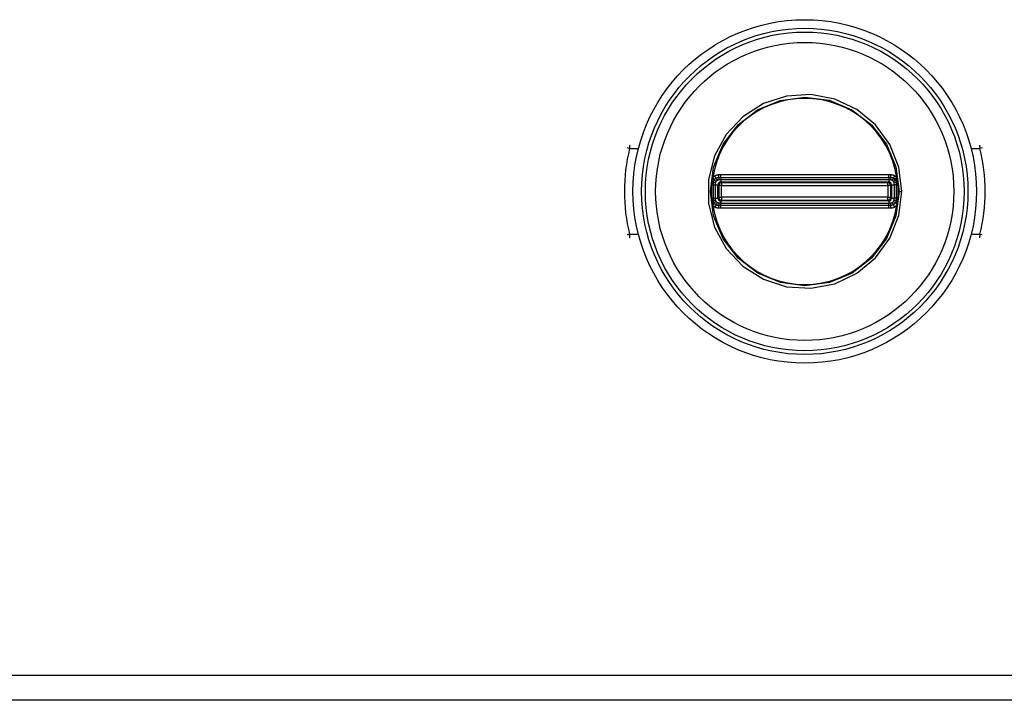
# Model space of a CAD drawing. Header units: inches. Extents: x 3 to 104, y 6 to 58.
# Tile 22 of 36: x 38.4 to 41.79, y 9.2 to 11.54. Entities that reach past the tile are written whole.
import ezdxf

# ---------------------------------------------------------------- set-up
doc = ezdxf.new("R2010")
doc.units = ezdxf.units.IN
doc.header["$MEASUREMENT"] = 0
doc.layers.add('Visible Edges(ANSI)', color=7, linetype='Continuous', lineweight=25)
doc.layers.add('Visible Tangent Edges(ANSI)', color=7, linetype='Continuous', lineweight=25)

msp = doc.modelspace()

# ---------------------------------------------------------------- linework, layer by layer
at = {"layer": 'Visible Edges(ANSI)'}
msp.add_line((43.1801, 9.1995), (27.8951, 9.1995), dxfattribs=at)
msp.add_circle((41.0997, 10.9495), 0.5906, dxfattribs=at)
at = {"layer": 'Visible Tangent Edges(ANSI)'}
for p, q in [((40.4975, 11.0971), (40.4897, 11.099)), ((40.4975, 11.0971), (40.5279, 11.0971)), ((41.6715, 11.0971), (41.702, 11.0971)), ((41.7097, 11.099), (41.702, 11.0971)), ((40.7949, 10.9953), (40.7906, 11.0026)), ((40.804, 10.9977), (40.8039, 11.0063)), ((40.8112, 10.9978), (40.8112, 11.0064)), ((41.3883, 11.0064), (40.8112, 11.0064)), ((41.3883, 10.9978), (41.3883, 11.0064)), ((41.3955, 10.9977), (41.3956, 11.0063)), ((41.4088, 11.0026), (41.4045, 10.9953)), ((40.7899, 10.991), (40.7833, 10.9964)), ((40.7856, 10.9723), (40.7929, 10.9723)), ((40.7882, 10.9886), (40.7956, 10.9843)), ((40.7929, 10.9267), (40.7929, 10.9723)), ((40.7929, 10.9723), (40.8013, 10.9723)), ((40.7992, 10.9879), (40.7949, 10.9953)), ((40.8013, 10.9267), (40.8013, 10.9723)), ((40.8013, 10.9723), (40.8041, 10.9695)), ((40.8041, 10.9695), (40.8041, 10.9295)), ((40.8139, 10.9695), (40.8041, 10.9695)), ((40.8112, 10.9978), (41.3883, 10.9978)), ((40.8112, 10.9978), (40.8112, 10.9906)), ((40.8112, 10.9906), (41.3883, 10.9906)), ((40.8112, 10.9906), (40.8112, 10.9821)), ((40.8112, 10.9821), (41.3883, 10.9821)), ((40.8139, 10.9794), (40.8112, 10.9821)), ((41.3855, 10.9794), (40.8139, 10.9794)), ((40.8139, 10.9794), (40.8139, 10.9695)), ((40.8139, 10.9695), (41.3855, 10.9695)), ((40.8139, 10.9295), (40.8139, 10.9695)), ((41.3883, 10.9821), (41.3855, 10.9794)), ((41.3855, 10.9695), (41.3855, 10.9794)), ((41.3855, 10.9695), (41.3855, 10.9295)), ((41.3953, 10.9695), (41.3855, 10.9695)), ((41.3883, 10.9978), (41.3883, 10.9906)), ((41.3883, 10.9906), (41.3883, 10.9821)), ((41.3953, 10.9695), (41.3981, 10.9723)), ((41.3953, 10.9295), (41.3953, 10.9695)), ((41.3981, 10.9723), (41.4066, 10.9723)), ((41.3981, 10.9723), (41.3981, 10.9267)), ((41.4045, 10.9953), (41.4003, 10.9879)), ((41.4039, 10.9843), (41.4113, 10.9886)), ((41.4139, 10.9723), (41.4066, 10.9723)), ((41.4066, 10.9723), (41.4066, 10.9267)), ((41.4161, 10.9964), (41.4095, 10.991)), ((41.4242, 10.9495), (41.4335, 10.9495)), ((40.7833, 10.9026), (40.7899, 10.908)), ((40.7856, 10.9267), (40.7929, 10.9267)), ((40.7956, 10.9147), (40.7882, 10.9104)), ((40.7949, 10.9037), (40.7906, 10.8964)), ((40.7929, 10.9267), (40.8013, 10.9267)), ((40.7949, 10.9037), (40.7992, 10.9111)), ((40.8041, 10.9295), (40.8013, 10.9267)), ((40.8039, 10.8927), (40.804, 10.9013)), ((40.8041, 10.9295), (40.8139, 10.9295)), ((40.8112, 10.9169), (40.8139, 10.9196)), ((40.8112, 10.9169), (40.8112, 10.9084)), ((41.3883, 10.9169), (40.8112, 10.9169)), ((40.8112, 10.9012), (40.8112, 10.9084)), ((41.3883, 10.9084), (40.8112, 10.9084)), ((40.8112, 10.8926), (40.8112, 10.9012)), ((41.3883, 10.9012), (40.8112, 10.9012)), ((41.3855, 10.9295), (40.8139, 10.9295)), ((40.8139, 10.9295), (40.8139, 10.9196)), ((40.8139, 10.9196), (41.3855, 10.9196)), ((41.3855, 10.9196), (41.3855, 10.9295)), ((41.3855, 10.9295), (41.3953, 10.9295)), ((41.3855, 10.9196), (41.3883, 10.9169)), ((41.3883, 10.9169), (41.3883, 10.9084)), ((41.3883, 10.9012), (41.3883, 10.9084)), ((41.3883, 10.8926), (41.3883, 10.9012)), ((41.3981, 10.9267), (41.3953, 10.9295)), ((41.3956, 10.8927), (41.3955, 10.9013)), ((41.3981, 10.9267), (41.4066, 10.9267)), ((41.4003, 10.9111), (41.4045, 10.9037)), ((41.4113, 10.9104), (41.4039, 10.9147)), ((41.4088, 10.8964), (41.4045, 10.9037)), ((41.4139, 10.9267), (41.4066, 10.9267)), ((40.8112, 10.8926), (41.3883, 10.8926)), ((40.4975, 10.8019), (40.4897, 10.8)), ((40.5279, 10.8019), (40.4975, 10.8019)), ((41.702, 10.8019), (41.6715, 10.8019)), ((41.7097, 10.8), (41.702, 10.8019)), ((27.9161, 9.2855), (43.1801, 9.2855))]:
    msp.add_line(p, q, dxfattribs=at)
at = {"layer": 'Visible Tangent Edges(ANSI)', "flags": 128}
for points in [[(41.4335, 10.9495), (41.423, 11.0325), (41.3922, 11.1103), (41.343, 11.178), (41.2786, 11.2313), (41.2028, 11.267), (41.1207, 11.2824), (41.0372, 11.2771), (40.9575, 11.2515), (40.8869, 11.2065), (40.8298, 11.1454), (40.7894, 11.0722), (40.7686, 10.991), (40.7688, 10.9074), (40.7895, 10.8264), (40.83, 10.753), (40.8874, 10.6921), (40.958, 10.6473), (41.0375, 10.6217), (41.1211, 10.6165), (41.2034, 10.6322), (41.279, 10.668), (41.3434, 10.7213), (41.3924, 10.7891), (41.4231, 10.8668), (41.4335, 10.9495)], [(41.4242, 10.9495), (41.4133, 10.8659), (41.3809, 10.7877), (41.3295, 10.7204), (41.2625, 10.6688), (41.1843, 10.6362), (41.1001, 10.6251), (41.016, 10.636), (40.9379, 10.6683), (40.8707, 10.7198), (40.8188, 10.787), (40.7865, 10.8653), (40.7754, 10.9492), (40.7862, 11.0333), (40.8188, 11.1115), (40.8703, 11.1787), (40.9373, 11.2305), (41.0157, 11.2627), (41.0997, 11.2737), (41.1837, 11.263), (41.262, 11.2305), (41.3292, 11.179), (41.3808, 11.1117), (41.4131, 11.0335), (41.4242, 10.9495)], [(40.4975, 11.0971), (40.4975, 11.0977), (40.4976, 11.0982), (40.4977, 11.0987), (40.4977, 11.0993), (40.4978, 11.0998), (40.4979, 11.1003), (40.4979, 11.1008), (40.498, 11.1014), (40.4981, 11.1019), (40.4981, 11.1024), (40.4982, 11.1029), (40.4983, 11.1034), (40.4983, 11.1039), (40.4984, 11.1044), (40.4984, 11.1049), (40.4985, 11.1054), (40.4986, 11.1059), (40.4986, 11.1064), (40.4987, 11.1069), (40.4987, 11.1073), (40.4988, 11.1078), (40.4989, 11.1082), (40.4989, 11.1087), (40.499, 11.1091)], [(41.7005, 11.1091), (41.7005, 11.1087), (41.7006, 11.1082), (41.7006, 11.1078), (41.7007, 11.1073), (41.7008, 11.1069), (41.7008, 11.1064), (41.7009, 11.1059), (41.7009, 11.1054), (41.701, 11.1049), (41.7011, 11.1044), (41.7011, 11.1039), (41.7012, 11.1034), (41.7012, 11.1029), (41.7013, 11.1024), (41.7014, 11.1019), (41.7014, 11.1014), (41.7015, 11.1008), (41.7016, 11.1003), (41.7016, 11.0998), (41.7017, 11.0993), (41.7018, 11.0987), (41.7018, 11.0982), (41.7019, 11.0977), (41.702, 11.0971)], [(40.7906, 11.0026), (40.7903, 11.0024), (40.7899, 11.0022), (40.7896, 11.002), (40.7893, 11.0018), (40.7889, 11.0016), (40.7886, 11.0013), (40.7883, 11.0011), (40.7879, 11.0009), (40.7876, 11.0006), (40.7873, 11.0004), (40.787, 11.0001), (40.7867, 10.9998), (40.7864, 10.9996), (40.7861, 10.9993), (40.7858, 10.999), (40.7855, 10.9988), (40.7852, 10.9985), (40.7849, 10.9982), (40.7846, 10.9979), (40.7843, 10.9976), (40.7841, 10.9973), (40.7838, 10.997), (40.7836, 10.9967), (40.7833, 10.9964)], [(40.8039, 11.0063), (40.8033, 11.0063), (40.8027, 11.0062), (40.8021, 11.0062), (40.8016, 11.0062), (40.801, 11.0061), (40.8004, 11.006), (40.7998, 11.0059), (40.7993, 11.0058), (40.7987, 11.0057), (40.7981, 11.0056), (40.7976, 11.0055), (40.797, 11.0053), (40.7964, 11.0051), (40.7959, 11.005), (40.7953, 11.0048), (40.7948, 11.0046), (40.7942, 11.0044), (40.7937, 11.0042), (40.7932, 11.0039), (40.7927, 11.0037), (40.7921, 11.0035), (40.7916, 11.0032), (40.7911, 11.0029), (40.7906, 11.0026)], [(40.8112, 11.0064), (40.8109, 11.0064), (40.8106, 11.0064), (40.8103, 11.0064), (40.81, 11.0064), (40.8097, 11.0064), (40.8093, 11.0064), (40.809, 11.0064), (40.8087, 11.0064), (40.8084, 11.0063), (40.8081, 11.0063), (40.8078, 11.0063), (40.8075, 11.0063), (40.8072, 11.0063), (40.8069, 11.0063), (40.8066, 11.0063), (40.8063, 11.0063), (40.806, 11.0063), (40.8057, 11.0063), (40.8054, 11.0063), (40.8051, 11.0063), (40.8048, 11.0063), (40.8045, 11.0063), (40.8042, 11.0063), (40.8039, 11.0063)], [(41.3956, 11.0063), (41.3953, 11.0063), (41.395, 11.0063), (41.3947, 11.0063), (41.3944, 11.0063), (41.3941, 11.0063), (41.3938, 11.0063), (41.3934, 11.0063), (41.3931, 11.0063), (41.3928, 11.0063), (41.3925, 11.0063), (41.3922, 11.0063), (41.3919, 11.0063), (41.3916, 11.0063), (41.3913, 11.0063), (41.391, 11.0063), (41.3907, 11.0064), (41.3904, 11.0064), (41.3901, 11.0064), (41.3898, 11.0064), (41.3895, 11.0064), (41.3892, 11.0064), (41.3889, 11.0064), (41.3886, 11.0064), (41.3883, 11.0064)], [(41.4088, 11.0026), (41.4083, 11.0029), (41.4078, 11.0032), (41.4073, 11.0035), (41.4068, 11.0037), (41.4063, 11.0039), (41.4057, 11.0042), (41.4052, 11.0044), (41.4046, 11.0046), (41.4041, 11.0048), (41.4036, 11.005), (41.403, 11.0051), (41.4024, 11.0053), (41.4019, 11.0055), (41.4013, 11.0056), (41.4008, 11.0057), (41.4002, 11.0058), (41.3996, 11.0059), (41.399, 11.006), (41.3985, 11.0061), (41.3979, 11.0062), (41.3973, 11.0062), (41.3967, 11.0062), (41.3962, 11.0063), (41.3956, 11.0063)], [(41.4161, 10.9964), (41.4159, 10.9967), (41.4156, 10.997), (41.4154, 10.9973), (41.4151, 10.9976), (41.4148, 10.9979), (41.4145, 10.9982), (41.4143, 10.9985), (41.414, 10.9988), (41.4137, 10.999), (41.4134, 10.9993), (41.4131, 10.9996), (41.4128, 10.9998), (41.4125, 11.0001), (41.4121, 11.0004), (41.4118, 11.0006), (41.4115, 11.0009), (41.4112, 11.0011), (41.4109, 11.0013), (41.4105, 11.0016), (41.4102, 11.0018), (41.4098, 11.002), (41.4095, 11.0022), (41.4092, 11.0024), (41.4088, 11.0026)], [(40.7794, 10.9721), (40.7793, 10.9702), (40.7792, 10.9684), (40.7792, 10.9665), (40.7791, 10.9646), (40.779, 10.9627), (40.779, 10.9608), (40.779, 10.9589), (40.7789, 10.9571), (40.7789, 10.9552), (40.7789, 10.9533), (40.7789, 10.9514), (40.7789, 10.9495), (40.7789, 10.9476), (40.7789, 10.9457), (40.7789, 10.9438), (40.7789, 10.942), (40.779, 10.9401), (40.779, 10.9382), (40.779, 10.9363), (40.7791, 10.9344), (40.7792, 10.9325), (40.7792, 10.9306), (40.7793, 10.9288), (40.7794, 10.9269)], [(40.7798, 10.9793), (40.7797, 10.979), (40.7797, 10.9787), (40.7797, 10.9784), (40.7797, 10.9781), (40.7797, 10.9778), (40.7796, 10.9775), (40.7796, 10.9772), (40.7796, 10.9769), (40.7796, 10.9766), (40.7796, 10.9763), (40.7796, 10.976), (40.7795, 10.9757), (40.7795, 10.9754), (40.7795, 10.9751), (40.7795, 10.9748), (40.7795, 10.9745), (40.7795, 10.9742), (40.7795, 10.9739), (40.7794, 10.9736), (40.7794, 10.9733), (40.7794, 10.973), (40.7794, 10.9727), (40.7794, 10.9724), (40.7794, 10.9721)], [(40.7821, 10.9927), (40.7819, 10.9922), (40.7818, 10.9917), (40.7817, 10.9911), (40.7815, 10.9906), (40.7814, 10.9901), (40.7813, 10.9895), (40.7811, 10.989), (40.781, 10.9884), (40.7809, 10.9879), (40.7808, 10.9873), (40.7807, 10.9868), (40.7806, 10.9862), (40.7805, 10.9856), (40.7804, 10.9851), (40.7803, 10.9845), (40.7802, 10.9839), (40.7801, 10.9834), (40.7801, 10.9828), (40.78, 10.9822), (40.7799, 10.9816), (40.7799, 10.9811), (40.7798, 10.9805), (40.7798, 10.9799), (40.7798, 10.9793)], [(40.7833, 10.9964), (40.7832, 10.9963), (40.7832, 10.9961), (40.7831, 10.996), (40.7831, 10.9958), (40.783, 10.9957), (40.783, 10.9955), (40.7829, 10.9954), (40.7829, 10.9952), (40.7828, 10.995), (40.7828, 10.9949), (40.7827, 10.9947), (40.7827, 10.9946), (40.7826, 10.9944), (40.7826, 10.9943), (40.7825, 10.9941), (40.7825, 10.994), (40.7824, 10.9938), (40.7824, 10.9937), (40.7823, 10.9935), (40.7823, 10.9933), (40.7822, 10.9932), (40.7822, 10.993), (40.7821, 10.9929), (40.7821, 10.9927)], [(40.7855, 10.9795), (40.7855, 10.9799), (40.7856, 10.9803), (40.7856, 10.9807), (40.7856, 10.9811), (40.7857, 10.9815), (40.7857, 10.9819), (40.7858, 10.9823), (40.7858, 10.9827), (40.7859, 10.9831), (40.786, 10.9835), (40.7861, 10.9838), (40.7862, 10.9842), (40.7863, 10.9846), (40.7865, 10.985), (40.7866, 10.9854), (40.7867, 10.9857), (40.7869, 10.9861), (40.7871, 10.9865), (40.7872, 10.9868), (40.7874, 10.9872), (40.7876, 10.9876), (40.7878, 10.9879), (40.788, 10.9883), (40.7882, 10.9886)], [(40.7856, 10.9723), (40.7856, 10.9726), (40.7856, 10.9729), (40.7856, 10.9732), (40.7855, 10.9735), (40.7855, 10.9738), (40.7855, 10.9741), (40.7855, 10.9744), (40.7855, 10.9747), (40.7855, 10.975), (40.7855, 10.9753), (40.7855, 10.9755), (40.7855, 10.9758), (40.7855, 10.9761), (40.7855, 10.9764), (40.7855, 10.9767), (40.7855, 10.977), (40.7855, 10.9773), (40.7855, 10.9776), (40.7855, 10.978), (40.7855, 10.9783), (40.7855, 10.9786), (40.7855, 10.9789), (40.7855, 10.9792), (40.7855, 10.9795)], [(40.7856, 10.9267), (40.7856, 10.9286), (40.7856, 10.9305), (40.7856, 10.9324), (40.7856, 10.9343), (40.7856, 10.9362), (40.7856, 10.9381), (40.7856, 10.94), (40.7856, 10.9419), (40.7856, 10.9438), (40.7856, 10.9457), (40.7856, 10.9476), (40.7856, 10.9495), (40.7856, 10.9514), (40.7856, 10.9533), (40.7856, 10.9552), (40.7856, 10.9571), (40.7856, 10.959), (40.7856, 10.9609), (40.7856, 10.9628), (40.7856, 10.9647), (40.7856, 10.9666), (40.7856, 10.9685), (40.7856, 10.9704), (40.7856, 10.9723)], [(40.7882, 10.9886), (40.7882, 10.9887), (40.7883, 10.9888), (40.7884, 10.9889), (40.7884, 10.989), (40.7885, 10.9891), (40.7886, 10.9892), (40.7886, 10.9893), (40.7887, 10.9894), (40.7888, 10.9895), (40.7889, 10.9896), (40.7889, 10.9897), (40.789, 10.9898), (40.7891, 10.9899), (40.7891, 10.99), (40.7892, 10.9901), (40.7893, 10.9902), (40.7894, 10.9903), (40.7894, 10.9904), (40.7895, 10.9905), (40.7896, 10.9906), (40.7897, 10.9907), (40.7897, 10.9908), (40.7898, 10.9909), (40.7899, 10.991)], [(40.7899, 10.991), (40.7901, 10.9912), (40.7902, 10.9914), (40.7904, 10.9916), (40.7906, 10.9918), (40.7908, 10.992), (40.791, 10.9922), (40.7912, 10.9924), (40.7914, 10.9926), (40.7916, 10.9928), (40.7918, 10.993), (40.792, 10.9932), (40.7922, 10.9934), (40.7924, 10.9935), (40.7926, 10.9937), (40.7928, 10.9939), (40.7931, 10.994), (40.7933, 10.9942), (40.7935, 10.9944), (40.7937, 10.9945), (40.794, 10.9947), (40.7942, 10.9948), (40.7944, 10.995), (40.7947, 10.9951), (40.7949, 10.9953)], [(40.7929, 10.9723), (40.7929, 10.9726), (40.7929, 10.9729), (40.7929, 10.9733), (40.7929, 10.9736), (40.7929, 10.9739), (40.7929, 10.9742), (40.793, 10.9745), (40.793, 10.9748), (40.793, 10.9752), (40.793, 10.9755), (40.7931, 10.9758), (40.7931, 10.9761), (40.7931, 10.9764), (40.7932, 10.9767), (40.7932, 10.977), (40.7932, 10.9773), (40.7933, 10.9776), (40.7933, 10.9779), (40.7934, 10.9782), (40.7934, 10.9785), (40.7935, 10.9788), (40.7935, 10.9791), (40.7936, 10.9794), (40.7936, 10.9796)], [(40.7936, 10.9796), (40.7937, 10.9798), (40.7937, 10.98), (40.7938, 10.9803), (40.7938, 10.9805), (40.7939, 10.9807), (40.794, 10.9809), (40.794, 10.9811), (40.7941, 10.9813), (40.7942, 10.9815), (40.7942, 10.9817), (40.7943, 10.9819), (40.7944, 10.9821), (40.7945, 10.9823), (40.7946, 10.9824), (40.7946, 10.9826), (40.7947, 10.9828), (40.7948, 10.983), (40.7949, 10.9832), (40.795, 10.9834), (40.7951, 10.9836), (40.7952, 10.9838), (40.7954, 10.984), (40.7955, 10.9841), (40.7956, 10.9843)], [(40.7949, 10.9953), (40.7952, 10.9955), (40.7956, 10.9956), (40.7959, 10.9958), (40.7963, 10.996), (40.7966, 10.9962), (40.797, 10.9963), (40.7974, 10.9965), (40.7977, 10.9966), (40.7981, 10.9967), (40.7985, 10.9969), (40.7989, 10.997), (40.7993, 10.9971), (40.7996, 10.9972), (40.8, 10.9973), (40.8004, 10.9974), (40.8008, 10.9974), (40.8012, 10.9975), (40.8016, 10.9976), (40.802, 10.9976), (40.8024, 10.9977), (40.8028, 10.9977), (40.8032, 10.9977), (40.8036, 10.9977), (40.804, 10.9977)], [(40.7992, 10.9879), (40.7993, 10.988), (40.7995, 10.9881), (40.7997, 10.9882), (40.7999, 10.9883), (40.8001, 10.9884), (40.8003, 10.9885), (40.8005, 10.9886), (40.8006, 10.9887), (40.8008, 10.9888), (40.801, 10.9889), (40.8012, 10.989), (40.8014, 10.9891), (40.8016, 10.9892), (40.8018, 10.9893), (40.802, 10.9893), (40.8022, 10.9894), (40.8024, 10.9895), (40.8026, 10.9895), (40.8028, 10.9896), (40.803, 10.9896), (40.8032, 10.9897), (40.8034, 10.9897), (40.8036, 10.9898), (40.8038, 10.9898)], [(40.8038, 10.9898), (40.8041, 10.9899), (40.8044, 10.9899), (40.8047, 10.99), (40.805, 10.99), (40.8053, 10.9901), (40.8056, 10.9901), (40.8059, 10.9902), (40.8062, 10.9902), (40.8065, 10.9903), (40.8068, 10.9903), (40.8071, 10.9903), (40.8074, 10.9904), (40.8077, 10.9904), (40.808, 10.9904), (40.8083, 10.9905), (40.8086, 10.9905), (40.809, 10.9905), (40.8093, 10.9905), (40.8096, 10.9906), (40.8099, 10.9906), (40.8102, 10.9906), (40.8105, 10.9906), (40.8109, 10.9906), (40.8112, 10.9906)], [(40.804, 10.9977), (40.8043, 10.9977), (40.8046, 10.9978), (40.8049, 10.9978), (40.8052, 10.9978), (40.8055, 10.9978), (40.8058, 10.9978), (40.8061, 10.9978), (40.8064, 10.9978), (40.8067, 10.9978), (40.807, 10.9978), (40.8073, 10.9978), (40.8076, 10.9978), (40.8079, 10.9978), (40.8082, 10.9978), (40.8085, 10.9978), (40.8088, 10.9978), (40.8091, 10.9978), (40.8094, 10.9978), (40.8097, 10.9978), (40.81, 10.9978), (40.8103, 10.9978), (40.8106, 10.9978), (40.8109, 10.9978), (40.8112, 10.9978)], [(41.3883, 10.9978), (41.3886, 10.9978), (41.3889, 10.9978), (41.3891, 10.9978), (41.3894, 10.9978), (41.3897, 10.9978), (41.39, 10.9978), (41.3903, 10.9978), (41.3906, 10.9978), (41.3909, 10.9978), (41.3912, 10.9978), (41.3915, 10.9978), (41.3918, 10.9978), (41.3921, 10.9978), (41.3924, 10.9978), (41.3927, 10.9978), (41.393, 10.9978), (41.3933, 10.9978), (41.3936, 10.9978), (41.3939, 10.9978), (41.3942, 10.9978), (41.3945, 10.9978), (41.3948, 10.9978), (41.3951, 10.9977), (41.3955, 10.9977)], [(41.3883, 10.9906), (41.3886, 10.9905), (41.389, 10.9905), (41.3893, 10.9905), (41.3896, 10.9905), (41.3899, 10.9905), (41.3902, 10.9905), (41.3905, 10.9905), (41.3908, 10.9904), (41.3911, 10.9904), (41.3914, 10.9904), (41.3917, 10.9904), (41.392, 10.9903), (41.3923, 10.9903), (41.3927, 10.9903), (41.393, 10.9902), (41.3933, 10.9902), (41.3936, 10.9902), (41.3939, 10.9901), (41.3942, 10.9901), (41.3944, 10.99), (41.3947, 10.99), (41.395, 10.9899), (41.3953, 10.9899), (41.3956, 10.9898)], [(41.3955, 10.9977), (41.3959, 10.9977), (41.3963, 10.9977), (41.3967, 10.9977), (41.397, 10.9977), (41.3974, 10.9976), (41.3978, 10.9976), (41.3982, 10.9975), (41.3986, 10.9974), (41.399, 10.9974), (41.3994, 10.9973), (41.3998, 10.9972), (41.4002, 10.9971), (41.4006, 10.997), (41.4009, 10.9969), (41.4013, 10.9967), (41.4017, 10.9966), (41.4021, 10.9965), (41.4024, 10.9963), (41.4028, 10.9962), (41.4031, 10.996), (41.4035, 10.9958), (41.4039, 10.9956), (41.4042, 10.9955), (41.4045, 10.9953)], [(41.3956, 10.9898), (41.3958, 10.9898), (41.396, 10.9897), (41.3962, 10.9897), (41.3964, 10.9896), (41.3966, 10.9896), (41.3968, 10.9895), (41.397, 10.9895), (41.3972, 10.9894), (41.3974, 10.9893), (41.3976, 10.9893), (41.3978, 10.9892), (41.398, 10.9891), (41.3982, 10.989), (41.3984, 10.9889), (41.3986, 10.9888), (41.3988, 10.9887), (41.399, 10.9886), (41.3992, 10.9885), (41.3994, 10.9884), (41.3995, 10.9883), (41.3997, 10.9882), (41.3999, 10.9881), (41.4001, 10.988), (41.4003, 10.9879)], [(41.4039, 10.9843), (41.404, 10.9841), (41.4041, 10.984), (41.4042, 10.9838), (41.4043, 10.9836), (41.4044, 10.9834), (41.4045, 10.9832), (41.4046, 10.983), (41.4047, 10.9828), (41.4048, 10.9826), (41.4049, 10.9824), (41.405, 10.9823), (41.4051, 10.9821), (41.4051, 10.9819), (41.4052, 10.9817), (41.4053, 10.9815), (41.4054, 10.9813), (41.4054, 10.9811), (41.4055, 10.9809), (41.4055, 10.9807), (41.4056, 10.9805), (41.4057, 10.9803), (41.4057, 10.98), (41.4058, 10.9798), (41.4058, 10.9796)], [(41.4045, 10.9953), (41.4048, 10.9951), (41.405, 10.995), (41.4052, 10.9948), (41.4055, 10.9947), (41.4057, 10.9945), (41.4059, 10.9944), (41.4062, 10.9942), (41.4064, 10.994), (41.4066, 10.9939), (41.4068, 10.9937), (41.407, 10.9935), (41.4072, 10.9934), (41.4074, 10.9932), (41.4077, 10.993), (41.4079, 10.9928), (41.4081, 10.9926), (41.4083, 10.9924), (41.4084, 10.9922), (41.4086, 10.992), (41.4088, 10.9918), (41.409, 10.9916), (41.4092, 10.9914), (41.4094, 10.9912), (41.4095, 10.991)], [(41.4058, 10.9796), (41.4058, 10.9794), (41.4059, 10.9791), (41.406, 10.9788), (41.406, 10.9785), (41.4061, 10.9782), (41.4061, 10.9779), (41.4061, 10.9776), (41.4062, 10.9773), (41.4062, 10.977), (41.4063, 10.9767), (41.4063, 10.9764), (41.4063, 10.9761), (41.4064, 10.9758), (41.4064, 10.9755), (41.4064, 10.9752), (41.4065, 10.9748), (41.4065, 10.9745), (41.4065, 10.9742), (41.4065, 10.9739), (41.4065, 10.9736), (41.4065, 10.9733), (41.4065, 10.9729), (41.4066, 10.9726), (41.4066, 10.9723)], [(41.4095, 10.991), (41.4096, 10.9909), (41.4097, 10.9908), (41.4098, 10.9907), (41.4099, 10.9906), (41.4099, 10.9905), (41.41, 10.9904), (41.4101, 10.9903), (41.4102, 10.9902), (41.4102, 10.9901), (41.4103, 10.99), (41.4104, 10.9899), (41.4104, 10.9898), (41.4105, 10.9897), (41.4106, 10.9896), (41.4107, 10.9895), (41.4107, 10.9894), (41.4108, 10.9893), (41.4109, 10.9892), (41.4109, 10.9891), (41.411, 10.989), (41.4111, 10.9889), (41.4111, 10.9888), (41.4112, 10.9887), (41.4113, 10.9886)], [(41.4113, 10.9886), (41.4115, 10.9883), (41.4117, 10.9879), (41.4119, 10.9876), (41.412, 10.9872), (41.4122, 10.9868), (41.4124, 10.9865), (41.4125, 10.9861), (41.4127, 10.9857), (41.4128, 10.9854), (41.413, 10.985), (41.4131, 10.9846), (41.4132, 10.9842), (41.4133, 10.9838), (41.4134, 10.9835), (41.4135, 10.9831), (41.4136, 10.9827), (41.4137, 10.9823), (41.4137, 10.9819), (41.4138, 10.9815), (41.4138, 10.9811), (41.4139, 10.9807), (41.4139, 10.9803), (41.4139, 10.9799), (41.4139, 10.9795)], [(41.4139, 10.9723), (41.4139, 10.9704), (41.4139, 10.9685), (41.4139, 10.9666), (41.4138, 10.9647), (41.4138, 10.9628), (41.4138, 10.9609), (41.4138, 10.959), (41.4138, 10.9571), (41.4138, 10.9552), (41.4138, 10.9533), (41.4138, 10.9514), (41.4138, 10.9495), (41.4138, 10.9476), (41.4138, 10.9457), (41.4138, 10.9438), (41.4138, 10.9419), (41.4138, 10.94), (41.4138, 10.9381), (41.4138, 10.9362), (41.4138, 10.9343), (41.4139, 10.9324), (41.4139, 10.9305), (41.4139, 10.9286), (41.4139, 10.9267)], [(41.4139, 10.9795), (41.4139, 10.9792), (41.4139, 10.9789), (41.4139, 10.9786), (41.4139, 10.9783), (41.4139, 10.978), (41.4139, 10.9776), (41.4139, 10.9773), (41.4139, 10.977), (41.4139, 10.9767), (41.4139, 10.9764), (41.4139, 10.9761), (41.4139, 10.9758), (41.4139, 10.9755), (41.4139, 10.9753), (41.4139, 10.975), (41.4139, 10.9747), (41.4139, 10.9744), (41.4139, 10.9741), (41.4139, 10.9738), (41.4139, 10.9735), (41.4139, 10.9732), (41.4139, 10.9729), (41.4139, 10.9726), (41.4139, 10.9723)], [(41.4173, 10.9927), (41.4173, 10.9929), (41.4173, 10.993), (41.4172, 10.9932), (41.4172, 10.9933), (41.4171, 10.9935), (41.4171, 10.9937), (41.417, 10.9938), (41.417, 10.994), (41.4169, 10.9941), (41.4169, 10.9943), (41.4168, 10.9944), (41.4168, 10.9946), (41.4167, 10.9947), (41.4167, 10.9949), (41.4166, 10.995), (41.4166, 10.9952), (41.4165, 10.9954), (41.4165, 10.9955), (41.4164, 10.9957), (41.4164, 10.9958), (41.4163, 10.996), (41.4163, 10.9961), (41.4162, 10.9963), (41.4161, 10.9964)], [(41.4197, 10.9793), (41.4196, 10.9799), (41.4196, 10.9805), (41.4196, 10.9811), (41.4195, 10.9816), (41.4194, 10.9822), (41.4194, 10.9828), (41.4193, 10.9834), (41.4192, 10.9839), (41.4191, 10.9845), (41.4191, 10.9851), (41.419, 10.9856), (41.4189, 10.9862), (41.4188, 10.9868), (41.4187, 10.9873), (41.4185, 10.9879), (41.4184, 10.9884), (41.4183, 10.989), (41.4182, 10.9895), (41.4181, 10.9901), (41.4179, 10.9906), (41.4178, 10.9911), (41.4176, 10.9917), (41.4175, 10.9922), (41.4173, 10.9927)], [(41.4201, 10.9721), (41.4201, 10.9724), (41.42, 10.9727), (41.42, 10.973), (41.42, 10.9733), (41.42, 10.9736), (41.42, 10.9739), (41.42, 10.9742), (41.42, 10.9745), (41.4199, 10.9748), (41.4199, 10.9751), (41.4199, 10.9754), (41.4199, 10.9757), (41.4199, 10.976), (41.4199, 10.9763), (41.4198, 10.9766), (41.4198, 10.9769), (41.4198, 10.9772), (41.4198, 10.9775), (41.4198, 10.9778), (41.4198, 10.9781), (41.4197, 10.9784), (41.4197, 10.9787), (41.4197, 10.979), (41.4197, 10.9793)], [(41.4201, 10.9269), (41.4201, 10.9288), (41.4202, 10.9306), (41.4203, 10.9325), (41.4203, 10.9344), (41.4204, 10.9363), (41.4204, 10.9382), (41.4205, 10.9401), (41.4205, 10.942), (41.4205, 10.9438), (41.4205, 10.9457), (41.4206, 10.9476), (41.4206, 10.9495), (41.4206, 10.9514), (41.4205, 10.9533), (41.4205, 10.9552), (41.4205, 10.9571), (41.4205, 10.9589), (41.4204, 10.9608), (41.4204, 10.9627), (41.4203, 10.9646), (41.4203, 10.9665), (41.4202, 10.9684), (41.4201, 10.9702), (41.4201, 10.9721)], [(40.7794, 10.9269), (40.7794, 10.9266), (40.7794, 10.9263), (40.7794, 10.926), (40.7794, 10.9257), (40.7794, 10.9254), (40.7795, 10.9251), (40.7795, 10.9248), (40.7795, 10.9245), (40.7795, 10.9242), (40.7795, 10.9239), (40.7795, 10.9236), (40.7795, 10.9233), (40.7796, 10.923), (40.7796, 10.9227), (40.7796, 10.9224), (40.7796, 10.9221), (40.7796, 10.9218), (40.7796, 10.9215), (40.7797, 10.9212), (40.7797, 10.9209), (40.7797, 10.9206), (40.7797, 10.9203), (40.7797, 10.92), (40.7798, 10.9197)], [(40.7798, 10.9197), (40.7798, 10.9191), (40.7798, 10.9185), (40.7799, 10.918), (40.7799, 10.9174), (40.78, 10.9168), (40.7801, 10.9162), (40.7801, 10.9156), (40.7802, 10.9151), (40.7803, 10.9145), (40.7804, 10.9139), (40.7805, 10.9133), (40.7806, 10.9128), (40.7807, 10.9122), (40.7808, 10.9117), (40.7809, 10.9111), (40.781, 10.9105), (40.7811, 10.91), (40.7813, 10.9095), (40.7814, 10.9089), (40.7815, 10.9084), (40.7817, 10.9079), (40.7818, 10.9073), (40.7819, 10.9068), (40.7821, 10.9063)], [(40.7821, 10.9063), (40.7821, 10.9061), (40.7822, 10.906), (40.7822, 10.9058), (40.7823, 10.9057), (40.7823, 10.9055), (40.7824, 10.9054), (40.7824, 10.9052), (40.7825, 10.905), (40.7825, 10.9049), (40.7826, 10.9047), (40.7826, 10.9046), (40.7827, 10.9044), (40.7827, 10.9043), (40.7828, 10.9041), (40.7828, 10.904), (40.7829, 10.9038), (40.7829, 10.9037), (40.783, 10.9035), (40.783, 10.9034), (40.7831, 10.9032), (40.7831, 10.9031), (40.7832, 10.9029), (40.7832, 10.9028), (40.7833, 10.9026)], [(40.7833, 10.9026), (40.7836, 10.9023), (40.7838, 10.902), (40.7841, 10.9017), (40.7844, 10.9014), (40.7846, 10.9011), (40.7849, 10.9008), (40.7852, 10.9005), (40.7855, 10.9002), (40.7858, 10.9), (40.7861, 10.8997), (40.7864, 10.8994), (40.7867, 10.8992), (40.787, 10.8989), (40.7873, 10.8986), (40.7876, 10.8984), (40.7879, 10.8981), (40.7883, 10.8979), (40.7886, 10.8977), (40.7889, 10.8974), (40.7893, 10.8972), (40.7896, 10.897), (40.7899, 10.8968), (40.7903, 10.8966), (40.7906, 10.8964)], [(40.7855, 10.9195), (40.7855, 10.9198), (40.7855, 10.9201), (40.7855, 10.9204), (40.7855, 10.9208), (40.7855, 10.9211), (40.7855, 10.9214), (40.7855, 10.9217), (40.7855, 10.922), (40.7855, 10.9223), (40.7855, 10.9226), (40.7855, 10.9229), (40.7855, 10.9232), (40.7855, 10.9235), (40.7855, 10.9238), (40.7855, 10.9241), (40.7855, 10.9244), (40.7855, 10.9246), (40.7855, 10.9249), (40.7855, 10.9252), (40.7855, 10.9255), (40.7856, 10.9258), (40.7856, 10.9261), (40.7856, 10.9264), (40.7856, 10.9267)], [(40.7882, 10.9104), (40.788, 10.9108), (40.7878, 10.9111), (40.7876, 10.9114), (40.7874, 10.9118), (40.7872, 10.9122), (40.7871, 10.9125), (40.7869, 10.9129), (40.7868, 10.9133), (40.7866, 10.9136), (40.7865, 10.914), (40.7863, 10.9144), (40.7862, 10.9148), (40.7861, 10.9151), (40.786, 10.9155), (40.7859, 10.9159), (40.7858, 10.9163), (40.7858, 10.9167), (40.7857, 10.9171), (40.7857, 10.9175), (40.7856, 10.9179), (40.7856, 10.9183), (40.7856, 10.9187), (40.7855, 10.9191), (40.7855, 10.9195)], [(40.7899, 10.908), (40.7898, 10.9081), (40.7897, 10.9082), (40.7897, 10.9083), (40.7896, 10.9084), (40.7895, 10.9085), (40.7894, 10.9086), (40.7894, 10.9087), (40.7893, 10.9088), (40.7892, 10.9089), (40.7891, 10.909), (40.7891, 10.9091), (40.789, 10.9092), (40.7889, 10.9093), (40.7889, 10.9094), (40.7888, 10.9095), (40.7887, 10.9096), (40.7886, 10.9097), (40.7886, 10.9098), (40.7885, 10.9099), (40.7884, 10.91), (40.7884, 10.9101), (40.7883, 10.9102), (40.7882, 10.9103), (40.7882, 10.9104)], [(40.7949, 10.9037), (40.7947, 10.9039), (40.7944, 10.904), (40.7942, 10.9042), (40.794, 10.9043), (40.7937, 10.9045), (40.7935, 10.9046), (40.7933, 10.9048), (40.7931, 10.905), (40.7928, 10.9051), (40.7926, 10.9053), (40.7924, 10.9055), (40.7922, 10.9056), (40.792, 10.9058), (40.7918, 10.906), (40.7916, 10.9062), (40.7914, 10.9064), (40.7912, 10.9066), (40.791, 10.9068), (40.7908, 10.907), (40.7906, 10.9072), (40.7904, 10.9074), (40.7902, 10.9076), (40.7901, 10.9078), (40.7899, 10.908)], [(40.7936, 10.9194), (40.7936, 10.9197), (40.7935, 10.9199), (40.7935, 10.9202), (40.7934, 10.9205), (40.7934, 10.9208), (40.7933, 10.9211), (40.7933, 10.9214), (40.7932, 10.9217), (40.7932, 10.922), (40.7932, 10.9223), (40.7931, 10.9226), (40.7931, 10.9229), (40.7931, 10.9232), (40.793, 10.9235), (40.793, 10.9239), (40.793, 10.9242), (40.793, 10.9245), (40.7929, 10.9248), (40.7929, 10.9251), (40.7929, 10.9254), (40.7929, 10.9258), (40.7929, 10.9261), (40.7929, 10.9264), (40.7929, 10.9267)], [(40.7956, 10.9147), (40.7955, 10.9149), (40.7954, 10.9151), (40.7952, 10.9152), (40.7951, 10.9154), (40.795, 10.9156), (40.7949, 10.9158), (40.7948, 10.916), (40.7947, 10.9162), (40.7946, 10.9164), (40.7946, 10.9166), (40.7945, 10.9168), (40.7944, 10.917), (40.7943, 10.9172), (40.7942, 10.9173), (40.7942, 10.9175), (40.7941, 10.9177), (40.794, 10.9179), (40.794, 10.9181), (40.7939, 10.9184), (40.7938, 10.9186), (40.7938, 10.9188), (40.7937, 10.919), (40.7937, 10.9192), (40.7936, 10.9194)], [(40.804, 10.9013), (40.8036, 10.9013), (40.8032, 10.9013), (40.8028, 10.9013), (40.8024, 10.9013), (40.802, 10.9014), (40.8016, 10.9014), (40.8012, 10.9015), (40.8008, 10.9016), (40.8004, 10.9016), (40.8, 10.9017), (40.7997, 10.9018), (40.7993, 10.9019), (40.7989, 10.902), (40.7985, 10.9021), (40.7981, 10.9023), (40.7978, 10.9024), (40.7974, 10.9025), (40.797, 10.9027), (40.7967, 10.9029), (40.7963, 10.903), (40.7959, 10.9032), (40.7956, 10.9034), (40.7952, 10.9036), (40.7949, 10.9037)], [(40.8038, 10.9092), (40.8036, 10.9092), (40.8034, 10.9093), (40.8032, 10.9093), (40.803, 10.9094), (40.8028, 10.9094), (40.8026, 10.9095), (40.8024, 10.9095), (40.8022, 10.9096), (40.802, 10.9097), (40.8018, 10.9098), (40.8016, 10.9098), (40.8014, 10.9099), (40.8012, 10.91), (40.801, 10.9101), (40.8008, 10.9102), (40.8006, 10.9103), (40.8005, 10.9104), (40.8003, 10.9105), (40.8001, 10.9106), (40.7999, 10.9107), (40.7997, 10.9108), (40.7995, 10.9109), (40.7993, 10.911), (40.7992, 10.9111)], [(40.8112, 10.9085), (40.8108, 10.9085), (40.8105, 10.9085), (40.8102, 10.9085), (40.8099, 10.9085), (40.8096, 10.9085), (40.8093, 10.9085), (40.8089, 10.9086), (40.8086, 10.9086), (40.8083, 10.9086), (40.808, 10.9086), (40.8077, 10.9086), (40.8074, 10.9087), (40.8071, 10.9087), (40.8068, 10.9087), (40.8065, 10.9088), (40.8062, 10.9088), (40.8059, 10.9088), (40.8056, 10.9089), (40.8053, 10.9089), (40.805, 10.909), (40.8047, 10.909), (40.8044, 10.9091), (40.8041, 10.9091), (40.8038, 10.9092)], [(40.8112, 10.9012), (40.8109, 10.9012), (40.8106, 10.9012), (40.8103, 10.9012), (40.81, 10.9012), (40.8097, 10.9012), (40.8094, 10.9012), (40.8091, 10.9012), (40.8088, 10.9012), (40.8085, 10.9012), (40.8082, 10.9012), (40.8079, 10.9012), (40.8076, 10.9012), (40.8073, 10.9012), (40.807, 10.9012), (40.8067, 10.9012), (40.8064, 10.9012), (40.8061, 10.9012), (40.8058, 10.9012), (40.8055, 10.9013), (40.8052, 10.9013), (40.8049, 10.9013), (40.8046, 10.9013), (40.8043, 10.9013), (40.804, 10.9013)], [(41.3956, 10.9092), (41.3953, 10.9091), (41.395, 10.9091), (41.3947, 10.909), (41.3944, 10.909), (41.3942, 10.9089), (41.3939, 10.9089), (41.3936, 10.9088), (41.3933, 10.9088), (41.393, 10.9087), (41.3927, 10.9087), (41.3924, 10.9087), (41.392, 10.9086), (41.3917, 10.9086), (41.3914, 10.9086), (41.3911, 10.9085), (41.3908, 10.9085), (41.3905, 10.9085), (41.3902, 10.9085), (41.3899, 10.9085), (41.3895, 10.9084), (41.3892, 10.9084), (41.3889, 10.9084), (41.3886, 10.9084), (41.3883, 10.9084)], [(41.3955, 10.9013), (41.3951, 10.9013), (41.3948, 10.9013), (41.3945, 10.9013), (41.3942, 10.9013), (41.3939, 10.9013), (41.3936, 10.9012), (41.3933, 10.9012), (41.393, 10.9012), (41.3927, 10.9012), (41.3924, 10.9012), (41.3921, 10.9012), (41.3918, 10.9012), (41.3915, 10.9012), (41.3912, 10.9012), (41.3909, 10.9012), (41.3906, 10.9012), (41.3903, 10.9012), (41.39, 10.9012), (41.3897, 10.9012), (41.3894, 10.9012), (41.3891, 10.9012), (41.3889, 10.9012), (41.3886, 10.9012), (41.3883, 10.9012)], [(41.4045, 10.9037), (41.4042, 10.9036), (41.4039, 10.9034), (41.4035, 10.9032), (41.4031, 10.903), (41.4028, 10.9029), (41.4024, 10.9027), (41.4021, 10.9025), (41.4017, 10.9024), (41.4013, 10.9023), (41.4009, 10.9021), (41.4006, 10.902), (41.4002, 10.9019), (41.3998, 10.9018), (41.3994, 10.9017), (41.399, 10.9016), (41.3986, 10.9016), (41.3982, 10.9015), (41.3978, 10.9014), (41.3974, 10.9014), (41.3971, 10.9013), (41.3967, 10.9013), (41.3963, 10.9013), (41.3959, 10.9013), (41.3955, 10.9013)], [(41.4003, 10.9111), (41.4001, 10.911), (41.3999, 10.9109), (41.3997, 10.9108), (41.3995, 10.9107), (41.3994, 10.9106), (41.3992, 10.9105), (41.399, 10.9104), (41.3988, 10.9103), (41.3986, 10.9102), (41.3984, 10.9101), (41.3982, 10.91), (41.398, 10.9099), (41.3978, 10.9098), (41.3976, 10.9098), (41.3974, 10.9097), (41.3972, 10.9096), (41.397, 10.9095), (41.3968, 10.9095), (41.3966, 10.9094), (41.3964, 10.9094), (41.3962, 10.9093), (41.396, 10.9093), (41.3958, 10.9092), (41.3956, 10.9092)], [(41.4058, 10.9194), (41.4058, 10.9192), (41.4057, 10.919), (41.4057, 10.9188), (41.4056, 10.9186), (41.4055, 10.9184), (41.4055, 10.9181), (41.4054, 10.9179), (41.4054, 10.9177), (41.4053, 10.9175), (41.4052, 10.9173), (41.4051, 10.9172), (41.4051, 10.917), (41.405, 10.9168), (41.4049, 10.9166), (41.4048, 10.9164), (41.4047, 10.9162), (41.4046, 10.916), (41.4045, 10.9158), (41.4044, 10.9156), (41.4043, 10.9154), (41.4042, 10.9152), (41.4041, 10.9151), (41.404, 10.9149), (41.4039, 10.9147)], [(41.4095, 10.908), (41.4094, 10.9078), (41.4092, 10.9076), (41.409, 10.9074), (41.4088, 10.9072), (41.4086, 10.907), (41.4084, 10.9068), (41.4083, 10.9066), (41.4081, 10.9064), (41.4079, 10.9062), (41.4077, 10.906), (41.4074, 10.9058), (41.4072, 10.9057), (41.407, 10.9055), (41.4068, 10.9053), (41.4066, 10.9051), (41.4064, 10.905), (41.4062, 10.9048), (41.4059, 10.9046), (41.4057, 10.9045), (41.4055, 10.9043), (41.4052, 10.9042), (41.405, 10.904), (41.4048, 10.9039), (41.4045, 10.9037)], [(41.4066, 10.9267), (41.4066, 10.9264), (41.4065, 10.9261), (41.4065, 10.9258), (41.4065, 10.9254), (41.4065, 10.9251), (41.4065, 10.9248), (41.4065, 10.9245), (41.4065, 10.9242), (41.4064, 10.9239), (41.4064, 10.9235), (41.4064, 10.9232), (41.4063, 10.9229), (41.4063, 10.9226), (41.4063, 10.9223), (41.4062, 10.922), (41.4062, 10.9217), (41.4061, 10.9214), (41.4061, 10.9211), (41.4061, 10.9208), (41.406, 10.9205), (41.406, 10.9202), (41.4059, 10.9199), (41.4058, 10.9197), (41.4058, 10.9194)], [(41.4088, 10.8964), (41.4092, 10.8966), (41.4095, 10.8968), (41.4098, 10.897), (41.4102, 10.8972), (41.4105, 10.8974), (41.4109, 10.8977), (41.4112, 10.8979), (41.4115, 10.8982), (41.4118, 10.8984), (41.4121, 10.8986), (41.4125, 10.8989), (41.4128, 10.8992), (41.4131, 10.8994), (41.4134, 10.8997), (41.4137, 10.9), (41.414, 10.9002), (41.4142, 10.9005), (41.4145, 10.9008), (41.4148, 10.9011), (41.4151, 10.9014), (41.4154, 10.9017), (41.4156, 10.902), (41.4159, 10.9023), (41.4161, 10.9026)], [(41.4113, 10.9104), (41.4112, 10.9103), (41.4111, 10.9102), (41.4111, 10.9101), (41.411, 10.91), (41.4109, 10.9099), (41.4109, 10.9098), (41.4108, 10.9097), (41.4107, 10.9096), (41.4107, 10.9095), (41.4106, 10.9094), (41.4105, 10.9093), (41.4104, 10.9092), (41.4104, 10.9091), (41.4103, 10.909), (41.4102, 10.9089), (41.4102, 10.9088), (41.4101, 10.9087), (41.41, 10.9086), (41.4099, 10.9085), (41.4099, 10.9084), (41.4098, 10.9083), (41.4097, 10.9082), (41.4096, 10.9081), (41.4095, 10.908)], [(41.4139, 10.9195), (41.4139, 10.9191), (41.4139, 10.9187), (41.4139, 10.9183), (41.4138, 10.9179), (41.4138, 10.9175), (41.4137, 10.9171), (41.4137, 10.9167), (41.4136, 10.9163), (41.4135, 10.9159), (41.4134, 10.9155), (41.4133, 10.9151), (41.4132, 10.9148), (41.4131, 10.9144), (41.413, 10.914), (41.4128, 10.9136), (41.4127, 10.9133), (41.4125, 10.9129), (41.4124, 10.9125), (41.4122, 10.9122), (41.412, 10.9118), (41.4119, 10.9114), (41.4117, 10.9111), (41.4115, 10.9108), (41.4113, 10.9104)], [(41.4139, 10.9267), (41.4139, 10.9264), (41.4139, 10.9261), (41.4139, 10.9258), (41.4139, 10.9255), (41.4139, 10.9252), (41.4139, 10.9249), (41.4139, 10.9246), (41.4139, 10.9244), (41.4139, 10.9241), (41.4139, 10.9238), (41.4139, 10.9235), (41.4139, 10.9232), (41.4139, 10.9229), (41.4139, 10.9226), (41.4139, 10.9223), (41.4139, 10.922), (41.4139, 10.9217), (41.4139, 10.9214), (41.4139, 10.9211), (41.4139, 10.9208), (41.4139, 10.9204), (41.4139, 10.9201), (41.4139, 10.9198), (41.4139, 10.9195)], [(41.4161, 10.9026), (41.4162, 10.9028), (41.4163, 10.9029), (41.4163, 10.9031), (41.4164, 10.9032), (41.4164, 10.9034), (41.4165, 10.9035), (41.4165, 10.9037), (41.4166, 10.9038), (41.4166, 10.904), (41.4167, 10.9041), (41.4167, 10.9043), (41.4168, 10.9044), (41.4168, 10.9046), (41.4169, 10.9047), (41.4169, 10.9049), (41.417, 10.905), (41.417, 10.9052), (41.4171, 10.9054), (41.4171, 10.9055), (41.4172, 10.9057), (41.4172, 10.9058), (41.4173, 10.906), (41.4173, 10.9061), (41.4173, 10.9063)], [(41.4173, 10.9063), (41.4175, 10.9068), (41.4176, 10.9073), (41.4178, 10.9079), (41.4179, 10.9084), (41.4181, 10.9089), (41.4182, 10.9095), (41.4183, 10.91), (41.4184, 10.9105), (41.4185, 10.9111), (41.4187, 10.9117), (41.4188, 10.9122), (41.4189, 10.9128), (41.419, 10.9133), (41.4191, 10.9139), (41.4191, 10.9145), (41.4192, 10.9151), (41.4193, 10.9156), (41.4194, 10.9162), (41.4194, 10.9168), (41.4195, 10.9174), (41.4196, 10.918), (41.4196, 10.9185), (41.4196, 10.9191), (41.4197, 10.9197)], [(41.4197, 10.9197), (41.4197, 10.92), (41.4197, 10.9203), (41.4197, 10.9206), (41.4198, 10.9209), (41.4198, 10.9212), (41.4198, 10.9215), (41.4198, 10.9218), (41.4198, 10.9221), (41.4198, 10.9224), (41.4199, 10.9227), (41.4199, 10.923), (41.4199, 10.9233), (41.4199, 10.9236), (41.4199, 10.9239), (41.4199, 10.9242), (41.42, 10.9245), (41.42, 10.9248), (41.42, 10.9251), (41.42, 10.9254), (41.42, 10.9257), (41.42, 10.926), (41.42, 10.9263), (41.4201, 10.9266), (41.4201, 10.9269)], [(40.7906, 10.8964), (40.7911, 10.8961), (40.7916, 10.8958), (40.7921, 10.8956), (40.7927, 10.8953), (40.7932, 10.8951), (40.7937, 10.8948), (40.7943, 10.8946), (40.7948, 10.8944), (40.7954, 10.8942), (40.7959, 10.894), (40.7965, 10.8939), (40.797, 10.8937), (40.7976, 10.8935), (40.7981, 10.8934), (40.7987, 10.8933), (40.7993, 10.8932), (40.7998, 10.8931), (40.8004, 10.893), (40.801, 10.8929), (40.8015, 10.8929), (40.8021, 10.8928), (40.8027, 10.8928), (40.8033, 10.8927), (40.8039, 10.8927)], [(40.8039, 10.8927), (40.8042, 10.8927), (40.8045, 10.8927), (40.8048, 10.8927), (40.8051, 10.8927), (40.8054, 10.8927), (40.8057, 10.8927), (40.806, 10.8927), (40.8063, 10.8927), (40.8066, 10.8927), (40.8069, 10.8927), (40.8072, 10.8927), (40.8075, 10.8927), (40.8078, 10.8927), (40.8081, 10.8927), (40.8084, 10.8927), (40.8087, 10.8927), (40.809, 10.8927), (40.8093, 10.8927), (40.8097, 10.8926), (40.81, 10.8926), (40.8103, 10.8926), (40.8106, 10.8926), (40.8109, 10.8926), (40.8112, 10.8926)], [(41.3883, 10.8926), (41.3886, 10.8926), (41.3889, 10.8926), (41.3892, 10.8926), (41.3895, 10.8926), (41.3898, 10.8926), (41.3901, 10.8927), (41.3904, 10.8927), (41.3907, 10.8927), (41.391, 10.8927), (41.3913, 10.8927), (41.3916, 10.8927), (41.3919, 10.8927), (41.3922, 10.8927), (41.3925, 10.8927), (41.3928, 10.8927), (41.3931, 10.8927), (41.3934, 10.8927), (41.3938, 10.8927), (41.3941, 10.8927), (41.3944, 10.8927), (41.3947, 10.8927), (41.395, 10.8927), (41.3953, 10.8927), (41.3956, 10.8927)], [(41.3956, 10.8927), (41.3962, 10.8927), (41.3967, 10.8928), (41.3973, 10.8928), (41.3979, 10.8929), (41.3985, 10.8929), (41.399, 10.893), (41.3996, 10.8931), (41.4002, 10.8932), (41.4007, 10.8933), (41.4013, 10.8934), (41.4019, 10.8935), (41.4024, 10.8937), (41.403, 10.8939), (41.4035, 10.894), (41.4041, 10.8942), (41.4046, 10.8944), (41.4052, 10.8946), (41.4057, 10.8948), (41.4062, 10.8951), (41.4068, 10.8953), (41.4073, 10.8956), (41.4078, 10.8958), (41.4083, 10.8961), (41.4088, 10.8964)], [(40.499, 10.7899), (40.4989, 10.7903), (40.4989, 10.7908), (40.4988, 10.7912), (40.4987, 10.7917), (40.4987, 10.7921), (40.4986, 10.7926), (40.4986, 10.7931), (40.4985, 10.7936), (40.4984, 10.7941), (40.4984, 10.7946), (40.4983, 10.7951), (40.4983, 10.7956), (40.4982, 10.7961), (40.4981, 10.7966), (40.4981, 10.7971), (40.498, 10.7976), (40.4979, 10.7981), (40.4979, 10.7987), (40.4978, 10.7992), (40.4977, 10.7997), (40.4977, 10.8003), (40.4976, 10.8008), (40.4975, 10.8013), (40.4975, 10.8019)], [(41.702, 10.8019), (41.7019, 10.8013), (41.7018, 10.8008), (41.7018, 10.8003), (41.7017, 10.7997), (41.7016, 10.7992), (41.7016, 10.7987), (41.7015, 10.7981), (41.7014, 10.7976), (41.7014, 10.7971), (41.7013, 10.7966), (41.7012, 10.7961), (41.7012, 10.7956), (41.7011, 10.7951), (41.7011, 10.7946), (41.701, 10.7941), (41.7009, 10.7936), (41.7009, 10.7931), (41.7008, 10.7926), (41.7008, 10.7921), (41.7007, 10.7917), (41.7006, 10.7912), (41.7006, 10.7908), (41.7005, 10.7903), (41.7005, 10.7899)]]:
    msp.add_lwpolyline(points, dxfattribs=at)
at = {"layer": 'Visible Tangent Edges(ANSI)'}
for radius in [0.5609, 0.548, 0.5126]:
    msp.add_circle((41.0997, 10.9495), radius, dxfattribs=at)
for radius, start, end in [(0.3199, 8.4306, 171.5694), (0.6201, 166.2259, 193.7741), (0.6201, 346.2259, 13.7741), (0.3199, 188.4306, 351.5694)]:
    msp.add_arc((41.0997, 10.9495), radius, start, end, dxfattribs=at)
for centre, major_axis, ratio, start_param, end_param in [((40.7768, 10.9723), (0.00984, 0.00011), 0.021796, 4.971843, 5.799667), ((40.7768, 10.9796), (0.00984, 0.00003), 0.029921, 5.014625, 5.801181), ((40.7808, 10.9929), (0.00836, -0.0052), 0.056036, 0.516479, 1.446507), ((40.7943, 10.9794), (0.00984, 0.00001), 0.026457, 1.633837, 2.659639), ((40.8041, 10.9794), (-0.00697, 0.00697), 0.998783, 6.023109, 6.543262), ((40.8112, 10.9723), (-0.0139, 0.0139), 0.998783, 6.154251, 6.412119), ((40.8112, 10.9723), (-0.00699, 0.00699), 0.996359, 5.498396, 7.067974), ((40.8041, 10.9892), (0.00001, 0.00984), 0.026457, 0.521105, 1.507755), ((40.8139, 10.9695), (-0.00696, -0.00696), 0.998783, 3.9276, 5.497178), ((41.3855, 10.9695), (-0.00696, 0.00696), 0.998783, 3.9276, 5.497178), ((41.3882, 10.9723), (0.00699, 0.00699), 0.996359, 5.498396, 7.067974), ((41.3953, 10.9892), (0.00001, -0.00984), 0.026457, 1.633837, 2.620488), ((41.3953, 10.9794), (0.00697, 0.00697), 0.998783, 6.023109, 6.543262), ((41.3882, 10.9723), (0.0139, 0.0139), 0.998783, 6.154251, 6.412119), ((41.4052, 10.9794), (0.00984, -0.00001), 0.026457, 0.481953, 1.507755), ((41.4187, 10.9929), (0.00836, 0.0052), 0.056036, 1.695086, 2.625114), ((41.4226, 10.9796), (0.00984, -0.00003), 0.029921, 3.623597, 4.410153), ((41.4226, 10.9723), (0.00984, -0.00011), 0.021796, 3.625111, 4.452935), ((40.7768, 10.9267), (0.00984, -0.00011), 0.021796, 0.483518, 1.311343), ((40.7768, 10.9194), (0.00984, -0.00003), 0.029921, 0.482004, 1.26856), ((40.7808, 10.9061), (0.00836, 0.0052), 0.056036, 4.836678, 5.766707), ((40.7943, 10.9196), (-0.00984, 0.00001), 0.026457, 0.481953, 1.507755), ((40.8041, 10.9196), (-0.00697, -0.00697), 0.998783, 6.023109, 6.543262), ((40.8112, 10.9267), (-0.0139, -0.0139), 0.998783, 6.154251, 6.412119), ((40.8112, 10.9267), (-0.00699, -0.00699), 0.996359, 5.498396, 7.067974), ((40.8041, 10.9098), (-0.00001, 0.00984), 0.026457, 1.633837, 2.620488), ((40.8139, 10.9295), (0.00696, -0.00696), 0.998783, 3.9276, 5.497178), ((41.3855, 10.9295), (0.00696, 0.00696), 0.998783, 3.9276, 5.497178), ((41.3882, 10.9267), (0.00699, -0.00699), 0.996359, 5.498396, 7.067974), ((41.3953, 10.9098), (-0.00001, -0.00984), 0.026457, 0.521105, 1.507755), ((41.3953, 10.9196), (0.00697, -0.00697), 0.998783, 6.023109, 6.543262), ((41.3882, 10.9267), (0.0139, -0.0139), 0.998783, 6.154251, 6.412119), ((41.4052, 10.9196), (-0.00984, -0.00001), 0.026457, 1.633837, 2.659639), ((41.4187, 10.9061), (0.00836, -0.0052), 0.056036, 3.658071, 4.5881), ((41.4226, 10.9267), (0.00984, 0.00011), 0.021796, 1.83025, 2.658075), ((41.4226, 10.9194), (0.00984, 0.00003), 0.029921, 1.873033, 2.659588)]:
    msp.add_ellipse(centre, major_axis=major_axis, ratio=ratio, start_param=start_param, end_param=end_param, dxfattribs=at)

doc.saveas('drawing.dxf')
